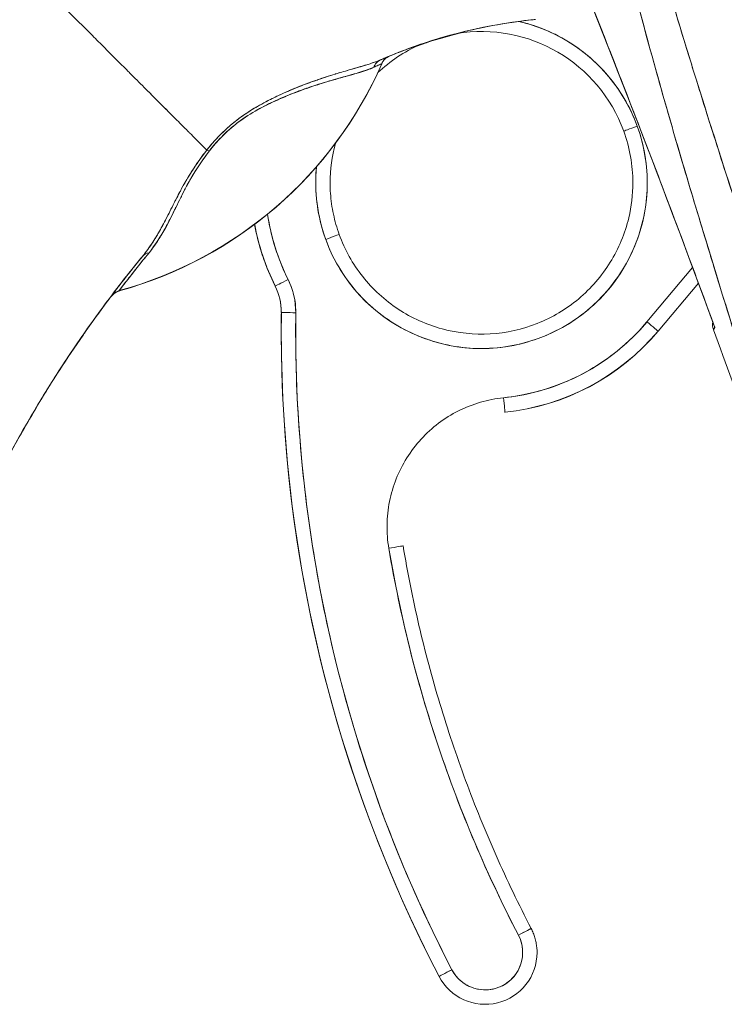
# Model space of a CAD drawing. Header units: inches. Extents: x 14 to 326, y 10 to 205.
# Tile 74 of 107: x 168.689 to 169.651, y 125.178 to 126.523. Entities that reach past the tile are written whole.
import ezdxf

# ---------------------------------------------------------------- set-up
doc = ezdxf.new("R2010")
doc.units = ezdxf.units.IN
doc.header["$LTSCALE"] = 20
doc.header["$MEASUREMENT"] = 0
doc.layers.add('Visible (ANSI)', color=7, linetype='Continuous', lineweight=5)
doc.layers.add('Visible Narrow (ANSI)', color=7, linetype='Continuous', lineweight=5)

msp = doc.modelspace()

# ---------------------------------------------------------------- linework, layer by layer
at = {"layer": 'Visible (ANSI)'}
for p, q in [((169.1835, 126.4628), (169.1835, 126.463)), ((169.0195, 126.4078), (169.0195, 126.4078)), ((169.0195, 126.4078), (169.0195, 126.4078)), ((169.0197, 126.4032), (169.0197, 126.4032)), ((169.0197, 126.4032), (169.0197, 126.4032)), ((169.0003, 126.3963), (169.0003, 126.3963)), ((169.0003, 126.3963), (169.0003, 126.3963)), ((169.0003, 126.3963), (169.0003, 126.3963)), ((169.0003, 126.3963), (169.0003, 126.3963)), ((169.6365, 126.1877), (169.6365, 126.1877)), ((169.6081, 126.1845), (169.5457, 126.1103)), ((169.5457, 126.1103), (169.6081, 126.1845)), ((169.038, 126.1592), (169.038, 126.1589)), ((169.038, 126.1589), (169.038, 126.1592)), ((169.6159, 126.1632), (169.5608, 126.0976)), ((169.0464, 126.1229), (169.0464, 126.1229)), ((168.7755, 126.0919), (168.7751, 126.0919)), ((168.7753, 126.0922), (168.7755, 126.0922)), ((168.7777, 126.0953), (168.7775, 126.0953)), ((168.7775, 126.095), (168.7777, 126.095)), ((169.0462, 126.0982), (169.0462, 126.0984)), ((169.5608, 126.0976), (169.5608, 126.0976)), ((169.5608, 126.0976), (169.5608, 126.0974)), ((169.3518, 125.9866), (169.3518, 125.9869)), ((169.2618, 125.216), (169.2618, 125.2158))]:
    msp.add_line(p, q, dxfattribs=at)
for centre, radius, start, end in [((169.2019, 126.4548), 0.0201, 112.5438, 156.3316), ((169.3197, 126.3002), 0.2264, 138.5084, 138.5202), ((168.9676, 126.1239), 0.0787, 359.2659, 26.5968), ((168.9676, 126.1239), 0.0787, 359.2659, 26.5968), ((168.9676, 126.1237), 0.0787, 0.0912, 26.5968), ((168.9676, 126.1237), 0.0787, 0.0912, 26.5968), ((168.9676, 126.124), 0.0984, 359.2659, 26.5968), ((168.8301, 126.1332), 0.0201, 105.3601, 142.9508), ((168.8301, 126.1329), 0.0201, 105.3601, 142.9508), ((169.3197, 126.3002), 0.315, 275.8539, 319.967), ((169.3197, 126.3), 0.315, 275.8535, 319.9672), ((154.8623, 120.6473), 15.748, 19.17141, 20.25566), ((169.3247, 125.2487), 0.0512, 207.4634, 27.4634), ((169.3247, 125.2487), 0.0709, 207.4634, 0)]:
    msp.add_arc(centre, radius, start, end, dxfattribs=at)
for centre, major_axis, ratio, start_param, end_param in [((169.4025, 126.5072), (-0.1273, -0.012), 0.13327, 4.772659, 4.820642), ((169.3197, 126.3002), (0.1943, 0.0706), 0.999999, 0, 1.38698), ((169.3197, 126.3003), (0.2205, -0.051), 0.999999, 1.570793, 1.570796), ((169.3197, 126.3002), (0.2205, -0.0511), 0.999999, 0.576089, 1.570796), ((169.3197, 126.3002), (-0.1885, -0.0847), 0.999999, 4.712389, 5.044397), ((169.3197, 126.3002), (-0.189, -0.0838), 0.999999, 4.712389, 4.712443), ((169.1902, 126.4499), (-0.008, 0.0184), 0.957433, 0.004464, 0.766525), ((169.1902, 126.4499), (-0.008, 0.0184), 0.957433, 0.004466, 0.766526), ((169.2018, 126.4548), (0.0081, 0.0184), 0.999989, 0.80699, 1.570796), ((169.2018, 126.4548), (-0.0077, 0.0185), 0.999939, 0, 0.763796), ((167.8632, 125.9228), (1.331, 0.5506), 0.001182, 6.282701, 6.294638), ((168.6787, 126.6841), (0.5048, -0.2213), 0.999999, 5.393676, 6.283185), ((168.6787, 126.6842), (0.5512, 0), 0.999774, 4.980883, 5.869821), ((168.6787, 126.6842), (-0.5512, 0), 0.999774, 1.83929, 2.7281), ((167.7434, 125.9384), (1.4401, 0.5244), 0.001203, 6.282742, 6.293855), ((169.3197, 126.3002), (0.2128, 0.0773), 0.999999, 3.141593, 6.283185), ((169.5324, 126.3775), (-0.0185, -0.0067), 0.001197, 4.711954, 6.28275), ((169.5324, 126.3775), (-0.0185, -0.0067), 0.001197, 4.711954, 6.28275), ((169.3197, 126.3002), (0.2067, 0), 0.999999, 0, 0.348489), ((169.3197, 126.3002), (-0.1996, 0.0537), 0.999999, 0, 0.262768), ((168.9578, 126.3322), (-0.0159, 0.0122), 0.235613, 5.543792, 5.861136), ((168.9578, 126.3322), (0.0159, -0.0122), 0.235645, 2.402392, 2.719776), ((169.3197, 126.3002), (-0.2128, -0.0773), 0.999999, 5.838166, 6.283185), ((169.3197, 126.3002), (-0.2921, -0.0429), 0.999999, 0, 0.31831), ((169.3196, 126.2999), (-0.2816, -0.141), 1, 5.99941, 6.283185), ((169.3197, 126.3), (-0.3098, -0.0565), 0.999999, 0, 0.283747), ((169.3197, 126.3002), (-0.2816, -0.141), 1, 6.000149, 6.283185), ((169.3196, 126.3002), (-0.3098, -0.0567), 0.999999, 0, 0.283074), ((169.1069, 126.2229), (0.0185, 0.0067), 0.001197, 6.28275, 7.853547), ((169.1069, 126.2229), (0.0185, 0.0067), 0.001197, 6.28275, 7.853547), ((168.8726, 126.1875), (-0.0155, 0.0127), 0.762042, 5.651821, 6.281349), ((168.8726, 126.1875), (-0.0155, 0.0127), 0.762042, 5.651822, 6.281349), ((169.0556, 126.168), (-0.0176, -0.0088), 0.001139, 4.711819, 6.282615), ((169.0556, 126.168), (-0.0176, -0.0088), 0.001139, 4.711819, 6.282615), ((169.0556, 126.1678), (-0.0176, -0.0088), 0.001139, 0.106524, 0.106684), ((169.0556, 126.1678), (-0.0176, -0.0088), 0.001139, 0.106524, 0.106684), ((170.1588, 125.1301), (-1.6818, -0.1038), 0.999999, 5.574933, 5.611608), ((169.2588, 126.7338), (-0.4448, -0.5885), 0.000769, 6.250141, 6.282166), ((168.8303, 126.1336), (-0.0053, 0.0194), 0.999887, 0, 0.655638), ((168.8303, 126.1336), (-0.016, 0.0121), 0.999467, 5.627518, 6.283185), ((168.8303, 126.1332), (-0.0053, 0.0194), 0.999856, 0, 0.655679), ((168.8303, 126.1332), (-0.016, 0.0121), 0.999531, 5.627547, 6.283185), ((169.2673, 126.7472), (-0.4425, -0.5946), 0.000759, 6.250815, 6.282163), ((169.2673, 126.7471), (-0.4425, -0.5945), 0.000762, 6.250814, 6.282167), ((169.2673, 126.7468), (-0.4425, -0.5945), 0.00076, 6.282161, 6.313513), ((170.9596, 126.0984), (-1.9134, 0), 0.999999, 6.270372, 6.762512), ((170.9596, 126.0984), (-1.9134, 0), 0.999999, 6.270372, 6.762512), ((169.066, 126.1227), (-0.0197, 0.0003), 0.001273, 4.712405, 6.283202), ((169.066, 126.1227), (-0.0197, 0.0003), 0.001273, 4.712405, 6.283202), ((170.9596, 126.0984), (-1.8937, 0), 0.999999, 6.270372, 6.762512), ((168.9676, 126.1237), (0.0984, 0), 0.999999, 0, 0.001297), ((169.3197, 126.3002), (0.2937, 0.0301), 0.999999, 4.712389, 5.482307), ((169.5457, 126.1103), (0.0151, -0.0127), 0.000975, 0.000819, 1.571615), ((169.5457, 126.1103), (0.0151, -0.0127), 0.000975, 0.000819, 1.571615), ((168.7791, 126.0956), (-0.0246, -0.0351), 0.024707, 4.735648, 4.824293), ((168.7795, 126.0954), (0.0282, 0.0403), 0.028435, 1.592532, 1.669619), ((168.7795, 126.095), (0.0282, 0.0403), 0.029662, 1.590778, 1.667866), ((170.9596, 126.0982), (-1.9134, 0), 0.999999, 0, 0.479327), ((169.3197, 126.3002), (0.3133, 0.0321), 0.999999, 4.712389, 5.482318), ((169.3498, 126.0065), (0.002, -0.0196), 0.00013, 0.001267, 1.572063), ((169.1931, 125.8008), (0.0194, 0.0033), 0.001256, 6.282974, 7.85377), ((170.9596, 126.0984), (-1.7913, 0), 0.999999, 0.166921, 0.479327), ((169.3701, 125.2723), (0.0175, 0.0091), 0.00113, 6.282598, 7.853399), ((169.3701, 125.2723), (0.0175, 0.0091), 0.00113, 6.282598, 7.853394), ((169.2793, 125.2251), (-0.0175, -0.0091), 0.00113, 4.711802, 6.282598), ((169.2793, 125.2251), (-0.0175, -0.0091), 0.00113, 4.711797, 6.282598)]:
    msp.add_ellipse(centre, major_axis=major_axis, ratio=ratio, start_param=start_param, end_param=end_param, dxfattribs=at)
for points, knots in [([(169.7513, 125.8196), (169.7287, 125.8917), (169.7073, 125.9596), (169.6875, 126.0231), (169.6676, 126.0866), (169.6492, 126.1458), (169.6323, 126.2014), (169.6153, 126.257), (169.5997, 126.3091), (169.5853, 126.3584), (169.5709, 126.4076), (169.5578, 126.4541), (169.5457, 126.4985), (169.5336, 126.5429), (169.5226, 126.5853), (169.5126, 126.626), (169.5025, 126.6668), (169.4935, 126.706), (169.4853, 126.7441), (169.4772, 126.7823), (169.47, 126.8193), (169.4636, 126.8557), (169.4572, 126.8921), (169.4517, 126.9279), (169.4471, 126.9634), (169.4425, 126.9989), (169.4388, 127.0342), (169.436, 127.0698)], [0, 0, 0, 0, 0.111111, 0.111111, 0.111111, 0.222222, 0.222222, 0.222222, 0.333333, 0.333333, 0.333333, 0.444444, 0.444444, 0.444444, 0.555556, 0.555556, 0.555556, 0.666667, 0.666667, 0.666667, 0.777778, 0.777778, 0.777778, 0.888889, 0.888889, 0.888889, 1, 1, 1, 1]), ([(169.7513, 125.8196), (169.7437, 125.844), (169.7361, 125.8681), (169.7286, 125.8919), (169.7214, 125.915), (169.7142, 125.9379), (169.7071, 125.9605), (169.7002, 125.9825), (169.6933, 126.0043), (169.6866, 126.0259), (169.68, 126.0469), (169.6735, 126.0677), (169.6671, 126.0884), (169.6609, 126.1085), (169.6547, 126.1284), (169.6486, 126.1481), (169.6449, 126.1601), (169.6413, 126.172), (169.6376, 126.1839), (169.6354, 126.1911), (169.6332, 126.1983), (169.631, 126.2054), (169.6254, 126.2239), (169.6198, 126.2422), (169.6144, 126.2604), (169.609, 126.2782), (169.6037, 126.2959), (169.5985, 126.3134), (169.5934, 126.3306), (169.5884, 126.3476), (169.5835, 126.3645), (169.5787, 126.3811), (169.5739, 126.3976), (169.5693, 126.4139), (169.5647, 126.43), (169.5602, 126.4459), (169.5558, 126.4618), (169.5515, 126.4774), (169.5472, 126.4928), (169.5431, 126.5082), (169.5427, 126.5097), (169.5423, 126.5112), (169.5419, 126.5126), (169.5382, 126.5263), (169.5346, 126.5399), (169.5311, 126.5533), (169.5272, 126.5681), (169.5234, 126.5828), (169.5197, 126.5973), (169.5161, 126.6118), (169.5125, 126.6261), (169.5091, 126.6403), (169.5057, 126.6544), (169.5023, 126.6684), (169.4991, 126.6823), (169.4959, 126.6962), (169.4928, 126.7099), (169.4898, 126.7235), (169.4868, 126.7371), (169.4839, 126.7506), (169.4812, 126.764), (169.4784, 126.7774), (169.4757, 126.7906), (169.4732, 126.8038), (169.4729, 126.805), (169.4727, 126.8063), (169.4724, 126.8076), (169.4701, 126.8195), (169.4679, 126.8313), (169.4658, 126.843), (169.4635, 126.856), (169.4613, 126.869), (169.4592, 126.8818), (169.457, 126.8946), (169.455, 126.9074), (169.4531, 126.92), (169.4512, 126.9328), (169.4495, 126.9454), (169.4478, 126.9579), (169.4461, 126.9706), (169.4446, 126.9831), (169.4432, 126.9955), (169.4417, 127.0081), (169.4404, 127.0205), (169.4392, 127.0328), (169.438, 127.0452), (169.437, 127.0576), (169.436, 127.0698)], [0, 0, 0, 0, 0.047674, 0.047674, 0.047674, 0.093754, 0.093754, 0.093754, 0.138483, 0.138483, 0.138483, 0.181962, 0.181962, 0.181962, 0.224293, 0.224293, 0.224293, 0.25, 0.25, 0.25, 0.265575, 0.265575, 0.265575, 0.305906, 0.305906, 0.305906, 0.345378, 0.345378, 0.345378, 0.384081, 0.384081, 0.384081, 0.422102, 0.422102, 0.422102, 0.459526, 0.459526, 0.459526, 0.496435, 0.496435, 0.496435, 0.5, 0.5, 0.5, 0.53291, 0.53291, 0.53291, 0.569025, 0.569025, 0.569025, 0.604849, 0.604849, 0.604849, 0.640453, 0.640453, 0.640453, 0.675905, 0.675905, 0.675905, 0.711275, 0.711275, 0.711275, 0.746632, 0.746632, 0.746632, 0.75, 0.75, 0.75, 0.782043, 0.782043, 0.782043, 0.817582, 0.817582, 0.817582, 0.853329, 0.853329, 0.853329, 0.889364, 0.889364, 0.889364, 0.925766, 0.925766, 0.925766, 0.962618, 0.962618, 0.962618, 1, 1, 1, 1]), ([(169.8121, 125.819), (169.7719, 125.9437), (169.7339, 126.0631), (169.6973, 126.1771), (169.6607, 126.291), (169.6255, 126.3995), (169.5939, 126.5032), (169.5623, 126.6069), (169.5343, 126.7057), (169.5119, 126.7995), (169.4896, 126.8932), (169.4729, 126.9818), (169.4612, 127.0654)], [0, 0, 0, 0, 0.25, 0.25, 0.25, 0.5, 0.5, 0.5, 0.75, 0.75, 0.75, 1, 1, 1, 1]), ([(169.4612, 127.0654), (169.4628, 127.0531), (169.4646, 127.0408), (169.4664, 127.0285), (169.4683, 127.0161), (169.4703, 127.0038), (169.4723, 126.9914), (169.4744, 126.9789), (169.4766, 126.9665), (169.4789, 126.9541), (169.4812, 126.9415), (169.4836, 126.9289), (169.4861, 126.9164), (169.4887, 126.9037), (169.4913, 126.8911), (169.494, 126.8784), (169.4967, 126.8656), (169.4995, 126.8528), (169.5025, 126.84), (169.5054, 126.827), (169.5084, 126.814), (169.5116, 126.801), (169.5147, 126.7879), (169.518, 126.7747), (169.5213, 126.7615), (169.5246, 126.7481), (169.5281, 126.7348), (169.5316, 126.7214), (169.5352, 126.7077), (169.5388, 126.6941), (169.5425, 126.6805), (169.5463, 126.6666), (169.5502, 126.6526), (169.5541, 126.6387), (169.5581, 126.6245), (169.5622, 126.6103), (169.5663, 126.5961), (169.5705, 126.5815), (169.5748, 126.5669), (169.5791, 126.5523), (169.5836, 126.5373), (169.5881, 126.5224), (169.5926, 126.5074), (169.5973, 126.492), (169.602, 126.4766), (169.6068, 126.4612), (169.6091, 126.4538), (169.6113, 126.4464), (169.6136, 126.4391), (169.6163, 126.4305), (169.6189, 126.422), (169.6216, 126.4135), (169.6268, 126.3971), (169.6319, 126.3807), (169.6371, 126.3643), (169.6425, 126.3473), (169.6479, 126.3303), (169.6534, 126.3133), (169.659, 126.2956), (169.6647, 126.278), (169.6704, 126.2604), (169.6763, 126.242), (169.6822, 126.2237), (169.6881, 126.2054), (169.6943, 126.1863), (169.7005, 126.1672), (169.7067, 126.1481), (169.7131, 126.1282), (169.7196, 126.1083), (169.726, 126.0883), (169.7327, 126.0675), (169.7395, 126.0467), (169.7462, 126.0258), (169.7532, 126.004), (169.7602, 125.9822), (169.7672, 125.9603), (169.7746, 125.9374), (169.7819, 125.9145), (169.7892, 125.8916), (169.7969, 125.8674), (169.8045, 125.8432), (169.8121, 125.819)], [0, 0, 0, 0, 0.029086, 0.029086, 0.029086, 0.058387, 0.058387, 0.058387, 0.087935, 0.087935, 0.087935, 0.117777, 0.117777, 0.117777, 0.147957, 0.147957, 0.147957, 0.178529, 0.178529, 0.178529, 0.20955, 0.20955, 0.20955, 0.24108, 0.24108, 0.24108, 0.273185, 0.273185, 0.273185, 0.305936, 0.305936, 0.305936, 0.339407, 0.339407, 0.339407, 0.37368, 0.37368, 0.37368, 0.408841, 0.408841, 0.408841, 0.44498, 0.44498, 0.44498, 0.482193, 0.482193, 0.482193, 0.5, 0.5, 0.5, 0.520588, 0.520588, 0.520588, 0.560289, 0.560289, 0.560289, 0.60142, 0.60142, 0.60142, 0.644109, 0.644109, 0.644109, 0.688496, 0.688496, 0.688496, 0.734731, 0.734731, 0.734731, 0.782977, 0.782977, 0.782977, 0.833414, 0.833414, 0.833414, 0.886232, 0.886232, 0.886232, 0.941632, 0.941632, 0.941632, 1, 1, 1, 1]), ([(169.4235, 126.6601), (169.4323, 126.6383), (169.4411, 126.6165), (169.4498, 126.5947), (169.4642, 126.5586), (169.4785, 126.5224), (169.4928, 126.4862), (169.5084, 126.4464), (169.5239, 126.4065), (169.5392, 126.3666), (169.5561, 126.3228), (169.5727, 126.279), (169.5892, 126.2351), (169.6058, 126.1909), (169.6222, 126.1467), (169.6384, 126.1023)], [0, 0, 0, 0, 0.117776, 0.117776, 0.117776, 0.3131, 0.3131, 0.3131, 0.52777, 0.52777, 0.52777, 0.763163, 0.763163, 0.763163, 1, 1, 1, 1]), ([(169.4235, 126.6601), (169.4457, 126.6051), (169.4685, 126.5479), (169.4919, 126.4883), (169.5153, 126.4288), (169.5392, 126.3669), (169.5637, 126.3026), (169.5881, 126.2383), (169.613, 126.1716), (169.6384, 126.1023)], [0, 0, 0, 0, 0.333333, 0.333333, 0.333333, 0.666667, 0.666667, 0.666667, 1, 1, 1, 1]), ([(168.5167, 125.8753), (168.5262, 125.9023), (168.5347, 125.9296), (168.5426, 125.9573), (168.5506, 125.9851), (168.5579, 126.0133), (168.5648, 126.0419), (168.5716, 126.0706), (168.5781, 126.0997), (168.5844, 126.1293), (168.5907, 126.1589), (168.5968, 126.189), (168.603, 126.2195), (168.6091, 126.25), (168.6153, 126.2809), (168.6216, 126.3122), (168.628, 126.3435), (168.6346, 126.3752), (168.6415, 126.4071), (168.6485, 126.439), (168.6558, 126.4712), (168.6637, 126.5035), (168.6715, 126.5359), (168.6799, 126.5683), (168.689, 126.6007)], [0, 0, 0, 0, 0.125006, 0.125006, 0.125006, 0.250011, 0.250011, 0.250011, 0.375017, 0.375017, 0.375017, 0.500022, 0.500022, 0.500022, 0.625028, 0.625028, 0.625028, 0.750033, 0.750033, 0.750033, 0.875039, 0.875039, 0.875039, 1, 1, 1, 1]), ([(168.9445, 126.3449), (168.9439, 126.3456), (168.9433, 126.3462), (168.9426, 126.3468), (168.9406, 126.3488), (168.9385, 126.3509), (168.9363, 126.3531), (168.9341, 126.3554), (168.9317, 126.3577), (168.9293, 126.3602), (168.9268, 126.3627), (168.9242, 126.3653), (168.9215, 126.368), (168.9205, 126.369), (168.9194, 126.3701), (168.9183, 126.3711), (168.9138, 126.3757), (168.9089, 126.3806), (168.9038, 126.3857), (168.9007, 126.3888), (168.8974, 126.3921), (168.894, 126.3955), (168.8907, 126.3988), (168.8872, 126.4023), (168.8837, 126.4059), (168.8801, 126.4094), (168.8765, 126.4131), (168.8727, 126.4168), (168.869, 126.4205), (168.8652, 126.4244), (168.8613, 126.4283), (168.8551, 126.4345), (168.8486, 126.441), (168.8419, 126.4477), (168.8404, 126.4492), (168.8389, 126.4508), (168.8373, 126.4523), (168.8292, 126.4605), (168.8208, 126.4689), (168.8121, 126.4775), (168.8063, 126.4833), (168.8004, 126.4893), (168.7944, 126.4953), (168.7918, 126.4979), (168.7891, 126.5006), (168.7864, 126.5033), (168.778, 126.5117), (168.7694, 126.5203), (168.7607, 126.529), (168.7548, 126.535), (168.7488, 126.5409), (168.7427, 126.547), (168.7403, 126.5494), (168.7379, 126.5518), (168.7355, 126.5542), (168.7275, 126.5622), (168.7195, 126.5702), (168.7115, 126.5782), (168.7039, 126.5858), (168.6963, 126.5934), (168.689, 126.6007)], [0, 0, 0, 0, 0.014459, 0.014459, 0.014459, 0.059138, 0.059138, 0.059138, 0.104088, 0.104088, 0.104088, 0.149346, 0.149346, 0.149346, 0.166667, 0.166667, 0.166667, 0.24084, 0.24084, 0.24084, 0.286952, 0.286952, 0.286952, 0.333189, 0.333189, 0.333189, 0.379462, 0.379462, 0.379462, 0.425634, 0.425634, 0.425634, 0.5, 0.5, 0.5, 0.517058, 0.517058, 0.517058, 0.606463, 0.606463, 0.606463, 0.666667, 0.666667, 0.666667, 0.693307, 0.693307, 0.693307, 0.776792, 0.776792, 0.776792, 0.833333, 0.833333, 0.833333, 0.855634, 0.855634, 0.855634, 0.929684, 0.929684, 0.929684, 1, 1, 1, 1]), ([(168.689, 126.6007), (168.6963, 126.5934), (168.7039, 126.5858), (168.7115, 126.5782), (168.7195, 126.5702), (168.7275, 126.5622), (168.7355, 126.5542), (168.7379, 126.5518), (168.7403, 126.5494), (168.7427, 126.5471), (168.7487, 126.541), (168.7547, 126.535), (168.7607, 126.529), (168.7694, 126.5203), (168.778, 126.5117), (168.7864, 126.5033), (168.7891, 126.5006), (168.7918, 126.4979), (168.7944, 126.4953), (168.8004, 126.4893), (168.8063, 126.4833), (168.8121, 126.4775), (168.8208, 126.4689), (168.8292, 126.4605), (168.8373, 126.4523), (168.8389, 126.4508), (168.8404, 126.4492), (168.8419, 126.4477), (168.8486, 126.441), (168.8551, 126.4345), (168.8613, 126.4283), (168.8691, 126.4205), (168.8765, 126.413), (168.8836, 126.4059), (168.8907, 126.3988), (168.8975, 126.392), (168.9038, 126.3857), (168.9089, 126.3805), (168.9138, 126.3757), (168.9183, 126.3711), (168.9194, 126.3701), (168.9205, 126.369), (168.9215, 126.368), (168.9242, 126.3653), (168.9268, 126.3627), (168.9293, 126.3602), (168.9317, 126.3577), (168.9341, 126.3554), (168.9363, 126.3531), (168.9385, 126.3509), (168.9406, 126.3488), (168.9426, 126.3468), (168.9433, 126.3462), (168.9439, 126.3456), (168.9445, 126.3449)], [0, 0, 0, 0, 0.070424, 0.070424, 0.070424, 0.144534, 0.144534, 0.144534, 0.166667, 0.166667, 0.166667, 0.223344, 0.223344, 0.223344, 0.306735, 0.306735, 0.306735, 0.333333, 0.333333, 0.333333, 0.393546, 0.393546, 0.393546, 0.482972, 0.482972, 0.482972, 0.5, 0.5, 0.5, 0.574384, 0.574384, 0.574384, 0.666667, 0.666667, 0.666667, 0.759127, 0.759127, 0.759127, 0.833333, 0.833333, 0.833333, 0.850626, 0.850626, 0.850626, 0.89589, 0.89589, 0.89589, 0.940848, 0.940848, 0.940848, 0.985537, 0.985537, 0.985537, 1, 1, 1, 1]), ([(169.3872, 126.5228), (169.3814, 126.5221), (169.3756, 126.5214), (169.3698, 126.5207), (169.3486, 126.5178), (169.3275, 126.514), (169.3066, 126.5093), (169.2856, 126.5045), (169.2648, 126.4987), (169.2443, 126.492), (169.2238, 126.4853), (169.2035, 126.4776), (169.1836, 126.4689), (169.1831, 126.4687), (169.1827, 126.4685), (169.1822, 126.4683)], [0, 0, 0, 0, 0.082787, 0.082787, 0.082787, 0.386071, 0.386071, 0.386071, 0.689355, 0.689355, 0.689355, 0.992639, 0.992639, 0.992639, 1, 1, 1, 1]), ([(169.1822, 126.4683), (169.215, 126.4826), (169.2487, 126.4944), (169.283, 126.5035), (169.3173, 126.5125), (169.3522, 126.519), (169.3872, 126.5228)], [0, 0, 0, 0, 0.5, 0.5, 0.5, 1, 1, 1, 1]), ([(169.3872, 126.5228), (169.3651, 126.5204), (169.3431, 126.5169), (169.3214, 126.5124), (169.3167, 126.5115), (169.3121, 126.5105), (169.3075, 126.5094), (169.299, 126.5075), (169.2904, 126.5054), (169.2819, 126.5031), (169.2735, 126.5008), (169.2652, 126.4984), (169.2569, 126.4959), (169.2443, 126.492), (169.2317, 126.4878), (169.2193, 126.4832), (169.2109, 126.48), (169.2025, 126.4768), (169.1942, 126.4733)], [0, 0, 0, 0, 0.333333, 0.333333, 0.333333, 0.404238, 0.404238, 0.404238, 0.536303, 0.536303, 0.536303, 0.666667, 0.666667, 0.666667, 0.865191, 0.865191, 0.865191, 1, 1, 1, 1]), ([(169.5324, 126.3775), (169.5276, 126.3908), (169.5217, 126.4033), (169.5146, 126.4153), (169.5076, 126.4272), (169.4994, 126.4386), (169.4902, 126.4491), (169.481, 126.4596), (169.4709, 126.4693), (169.4599, 126.4779), (169.449, 126.4866), (169.4372, 126.4942), (169.4249, 126.5007), (169.4125, 126.5072), (169.3996, 126.5125), (169.3862, 126.5166), (169.3811, 126.5182), (169.3759, 126.5196), (169.3707, 126.5208)], [0, 0, 0, 0, 0.0588235, 0.0588235, 0.0588235, 0.1176471, 0.1176471, 0.1176471, 0.1764706, 0.1764706, 0.1764706, 0.2352941, 0.2352941, 0.2352941, 0.2941176, 0.2941176, 0.2941176, 0.3166876, 0.3166876, 0.3166876, 0.3166876]), ([(169.2895, 126.5047), (169.2873, 126.5041), (169.2852, 126.5036), (169.283, 126.503), (169.2657, 126.4984), (169.2484, 126.4931), (169.2314, 126.4871)], [0.4687867, 0.4687867, 0.4687867, 0.4687867, 0.5, 0.5, 0.5, 0.7534054, 0.7534054, 0.7534054, 0.7534054]), ([(169.2322, 126.4875), (169.2404, 126.4903), (169.2486, 126.493), (169.2569, 126.4956), (169.2652, 126.4981), (169.2735, 126.5005), (169.2819, 126.5028), (169.2842, 126.5034), (169.2866, 126.504), (169.2889, 126.5046)], [0.203126, 0.203126, 0.203126, 0.203126, 0.3333333, 0.3333333, 0.3333333, 0.4636854, 0.4636854, 0.4636854, 0.4996499, 0.4996499, 0.4996499, 0.4996499]), ([(169.1822, 126.4683), (169.1777, 126.4664), (169.1724, 126.4645), (169.1661, 126.4625), (169.1642, 126.4618), (169.1621, 126.4612), (169.16, 126.4606), (169.1581, 126.46), (169.1563, 126.4594), (169.1543, 126.4589), (169.1495, 126.4575), (169.1444, 126.456), (169.139, 126.4544), (169.1357, 126.4534), (169.1322, 126.4524), (169.1288, 126.4514), (169.1262, 126.4507), (169.1236, 126.4499), (169.1211, 126.4491), (169.1206, 126.449), (169.1202, 126.4488), (169.1198, 126.4487), (169.1118, 126.4463), (169.1037, 126.4437), (169.0956, 126.4409), (169.0952, 126.4407), (169.0949, 126.4406), (169.0946, 126.4405), (169.085, 126.4372), (169.0754, 126.4336), (169.0657, 126.4297), (169.0636, 126.4288), (169.0615, 126.4279), (169.0594, 126.427), (169.0583, 126.4266), (169.0571, 126.4261), (169.056, 126.4256), (169.0469, 126.4217), (169.038, 126.4175), (169.0293, 126.413), (169.0279, 126.4123), (169.0265, 126.4116), (169.0251, 126.4108), (169.0144, 126.4052), (169.0042, 126.3991), (168.9946, 126.3925), (168.9942, 126.3922), (168.9938, 126.3919), (168.9934, 126.3916), (168.9836, 126.3847), (168.9745, 126.3771), (168.9664, 126.3693), (168.9582, 126.3614), (168.951, 126.3533), (168.9445, 126.3449)], [0, 0, 0, 0, 0.095523, 0.095523, 0.095523, 0.125, 0.125, 0.125, 0.150006, 0.150006, 0.150006, 0.211266, 0.211266, 0.211266, 0.25, 0.25, 0.25, 0.278579, 0.278579, 0.278579, 0.283368, 0.283368, 0.283368, 0.371453, 0.371453, 0.371453, 0.375, 0.375, 0.375, 0.477463, 0.477463, 0.477463, 0.5, 0.5, 0.5, 0.512193, 0.512193, 0.512193, 0.609209, 0.609209, 0.609209, 0.625, 0.625, 0.625, 0.744987, 0.744987, 0.744987, 0.75, 0.75, 0.75, 0.875, 0.875, 0.875, 1, 1, 1, 1]), ([(169.1822, 126.4683), (169.1795, 126.4671), (169.1765, 126.466), (169.1734, 126.4649), (169.1697, 126.4636), (169.1658, 126.4623), (169.1616, 126.4611), (169.1601, 126.4606), (169.1585, 126.4601), (169.1569, 126.4596), (169.1534, 126.4586), (169.1499, 126.4576), (169.1462, 126.4565), (169.1398, 126.4547), (169.1331, 126.4527), (169.1262, 126.4507), (169.1178, 126.4482), (169.1092, 126.4454), (169.1004, 126.4425), (169.0978, 126.4416), (169.0953, 126.4408), (169.0928, 126.4399), (169.0856, 126.4374), (169.0784, 126.4347), (169.0711, 126.4318), (169.0669, 126.4302), (169.0627, 126.4285), (169.0586, 126.4267), (169.0531, 126.4244), (169.0477, 126.422), (169.0424, 126.4195), (169.0366, 126.4167), (169.0308, 126.4139), (169.0252, 126.4109), (169.0214, 126.4089), (169.0176, 126.4068), (169.0139, 126.4047), (169.0072, 126.4008), (169.0006, 126.3966), (168.9944, 126.3923), (168.9916, 126.3904), (168.989, 126.3884), (168.9864, 126.3864), (168.9798, 126.3815), (168.9737, 126.3762), (168.9677, 126.3705), (168.9657, 126.3687), (168.9638, 126.3667), (168.9619, 126.3648), (168.9557, 126.3585), (168.9498, 126.3517), (168.9445, 126.3449)], [0, 0, 0, 0, 0.047704, 0.047704, 0.047704, 0.103949, 0.103949, 0.103949, 0.125, 0.125, 0.125, 0.170549, 0.170549, 0.170549, 0.25, 0.25, 0.25, 0.347289, 0.347289, 0.347289, 0.375, 0.375, 0.375, 0.454119, 0.454119, 0.454119, 0.5, 0.5, 0.5, 0.559712, 0.559712, 0.559712, 0.625, 0.625, 0.625, 0.668948, 0.668948, 0.668948, 0.75, 0.75, 0.75, 0.785781, 0.785781, 0.785781, 0.875, 0.875, 0.875, 0.904424, 0.904424, 0.904424, 1, 1, 1, 1]), ([(169.1941, 126.4733), (169.194, 126.4732), (169.1934, 126.473), (169.1924, 126.4726), (169.1924, 126.4726), (169.1923, 126.4726), (169.1923, 126.4725), (169.1913, 126.4721), (169.1899, 126.4716), (169.1882, 126.4709), (169.1865, 126.4702), (169.1845, 126.4693), (169.1822, 126.4683)], [0, 0, 0, 0, 0.333333, 0.333333, 0.333333, 0.347376, 0.347376, 0.347376, 0.666667, 0.666667, 0.666667, 1, 1, 1, 1]), ([(169.1941, 126.4733), (169.1941, 126.4733), (169.1938, 126.4732), (169.1933, 126.473), (169.1931, 126.4729), (169.1929, 126.4728), (169.1926, 126.4727), (169.1918, 126.4724), (169.1906, 126.4719), (169.1891, 126.4712), (169.189, 126.4712), (169.1888, 126.4711), (169.1887, 126.4711), (169.1869, 126.4703), (169.1848, 126.4694), (169.1822, 126.4683)], [0, 0, 0, 0, 0.246085, 0.246085, 0.246085, 0.333333, 0.333333, 0.333333, 0.638792, 0.638792, 0.638792, 0.666667, 0.666667, 0.666667, 1, 1, 1, 1]), ([(169.1942, 126.4733), (169.1942, 126.4733), (169.1942, 126.4733), (169.1942, 126.4733), (169.1942, 126.4733), (169.1942, 126.4733), (169.1941, 126.4733)], [0, 0, 0, 0, 0.787547, 0.787547, 0.787547, 1, 1, 1, 1]), ([(168.948, 126.3438), (168.953, 126.3503), (168.9585, 126.3566), (168.9644, 126.3627), (168.9693, 126.3678), (168.9746, 126.3726), (168.98, 126.3771), (168.9825, 126.3791), (168.985, 126.3811), (168.9875, 126.383), (168.9961, 126.3895), (169.005, 126.395), (169.0138, 126.4), (169.0148, 126.4005), (169.0158, 126.4011), (169.0167, 126.4016), (169.025, 126.4062), (169.0331, 126.4101), (169.041, 126.4136), (169.0504, 126.4179), (169.0596, 126.4216), (169.0683, 126.4249), (169.074, 126.427), (169.0795, 126.4289), (169.0849, 126.4307), (169.0887, 126.432), (169.0924, 126.4332), (169.096, 126.4343), (169.1046, 126.4371), (169.1127, 126.4395), (169.1202, 126.4417), (169.1264, 126.4435), (169.1322, 126.4451), (169.1376, 126.4466), (169.1381, 126.4468), (169.1386, 126.4469), (169.1391, 126.447), (169.1442, 126.4485), (169.149, 126.4499), (169.1534, 126.4512), (169.1574, 126.4524), (169.161, 126.4536), (169.1643, 126.4547), (169.1672, 126.4558), (169.1699, 126.4568), (169.1722, 126.4579)], [0, 0, 0, 0, 0.067597, 0.067597, 0.067597, 0.125, 0.125, 0.125, 0.151167, 0.151167, 0.151167, 0.240091, 0.240091, 0.240091, 0.25, 0.25, 0.25, 0.333853, 0.333853, 0.333853, 0.434449, 0.434449, 0.434449, 0.5, 0.5, 0.5, 0.546484, 0.546484, 0.546484, 0.657929, 0.657929, 0.657929, 0.75, 0.75, 0.75, 0.758447, 0.758447, 0.758447, 0.848119, 0.848119, 0.848119, 0.928517, 0.928517, 0.928517, 1, 1, 1, 1]), ([(168.948, 126.3438), (168.9536, 126.3513), (168.96, 126.3585), (168.9671, 126.3654), (168.9743, 126.3724), (168.9821, 126.3791), (168.9906, 126.3853), (168.9991, 126.3915), (169.0083, 126.3971), (169.0179, 126.4023), (169.0275, 126.4074), (169.0374, 126.4121), (169.0476, 126.4164), (169.0577, 126.4207), (169.0679, 126.4247), (169.0781, 126.4284), (169.0883, 126.432), (169.0985, 126.4353), (169.1085, 126.4383), (169.1186, 126.4413), (169.1284, 126.444), (169.1368, 126.4464), (169.1452, 126.4488), (169.1522, 126.4507), (169.1581, 126.4526), (169.1639, 126.4545), (169.1685, 126.4563), (169.1722, 126.4579)], [0, 0, 0, 0, 0.111111, 0.111111, 0.111111, 0.222222, 0.222222, 0.222222, 0.333333, 0.333333, 0.333333, 0.444444, 0.444444, 0.444444, 0.555556, 0.555556, 0.555556, 0.666667, 0.666667, 0.666667, 0.777778, 0.777778, 0.777778, 0.888889, 0.888889, 0.888889, 1, 1, 1, 1]), ([(169.1722, 126.4579), (169.1748, 126.4591), (169.177, 126.46), (169.1787, 126.4608), (169.1806, 126.4616), (169.1819, 126.4621), (169.1826, 126.4625), (169.1831, 126.4627), (169.1834, 126.4628), (169.1835, 126.4628)], [0, 0, 0, 0, 0.370836, 0.370836, 0.370836, 0.760631, 0.760631, 0.760631, 1, 1, 1, 1]), ([(169.1722, 126.4579), (169.1747, 126.459), (169.1766, 126.4599), (169.1783, 126.4606), (169.1799, 126.4613), (169.1812, 126.4618), (169.1821, 126.4622), (169.1829, 126.4626), (169.1834, 126.4628), (169.1835, 126.4628)], [0, 0, 0, 0, 0.333333, 0.333333, 0.333333, 0.666667, 0.666667, 0.666667, 1, 1, 1, 1]), ([(169.1069, 126.2229), (169.1117, 126.2097), (169.1176, 126.1972), (169.1247, 126.1852), (169.1317, 126.1732), (169.14, 126.1619), (169.1491, 126.1513), (169.1583, 126.1408), (169.1685, 126.1312), (169.1794, 126.1225), (169.1903, 126.1139), (169.2021, 126.1063), (169.2144, 126.0998), (169.2268, 126.0933), (169.2397, 126.088), (169.2531, 126.0839), (169.2664, 126.0798), (169.2801, 126.0769), (169.294, 126.0753), (169.3078, 126.0737), (169.3218, 126.0734), (169.3358, 126.0744), (169.3497, 126.0754), (169.3635, 126.0777), (169.377, 126.0812), (169.3905, 126.0848), (169.4037, 126.0896), (169.4163, 126.0955), (169.4289, 126.1015), (169.4409, 126.1086), (169.4523, 126.1168), (169.4636, 126.1249), (169.4741, 126.1341), (169.4837, 126.1443), (169.4933, 126.1544), (169.502, 126.1654), (169.5096, 126.1771), (169.5172, 126.1888), (169.5237, 126.2012), (169.529, 126.2141), (169.5343, 126.227), (169.5384, 126.2404), (169.5413, 126.254), (169.5441, 126.2677), (169.5457, 126.2816), (169.546, 126.2955), (169.5463, 126.3095), (169.5453, 126.3235), (169.543, 126.3372), (169.5407, 126.3509), (169.5372, 126.3643), (169.5324, 126.3775)], [0, 0, 0, 0, 0.058824, 0.058824, 0.058824, 0.117647, 0.117647, 0.117647, 0.176471, 0.176471, 0.176471, 0.235294, 0.235294, 0.235294, 0.294118, 0.294118, 0.294118, 0.352941, 0.352941, 0.352941, 0.411765, 0.411765, 0.411765, 0.470588, 0.470588, 0.470588, 0.529412, 0.529412, 0.529412, 0.588235, 0.588235, 0.588235, 0.647059, 0.647059, 0.647059, 0.705882, 0.705882, 0.705882, 0.764706, 0.764706, 0.764706, 0.823529, 0.823529, 0.823529, 0.882353, 0.882353, 0.882353, 0.941176, 0.941176, 0.941176, 1, 1, 1, 1]), ([(168.9445, 126.3449), (168.9436, 126.3437), (168.9426, 126.3425), (168.9417, 126.3413), (168.9391, 126.3379), (168.9365, 126.3344), (168.934, 126.3308), (168.9313, 126.327), (168.9287, 126.3231), (168.9262, 126.3192), (168.9244, 126.3165), (168.9226, 126.3137), (168.9209, 126.3109), (168.92, 126.3095), (168.9192, 126.308), (168.9183, 126.3066), (168.9156, 126.3021), (168.913, 126.2975), (168.9105, 126.293), (168.9078, 126.2881), (168.9053, 126.2832), (168.9028, 126.2784), (168.902, 126.2768), (168.9012, 126.2753), (168.9005, 126.2738), (168.8986, 126.2702), (168.8968, 126.2666), (168.895, 126.2629), (168.8923, 126.2576), (168.8897, 126.2523), (168.8869, 126.247), (168.8851, 126.2435), (168.8832, 126.2399), (168.8812, 126.2364), (168.8801, 126.2344), (168.879, 126.2324), (168.8778, 126.2304), (168.8746, 126.225), (168.8712, 126.2196), (168.8676, 126.2143), (168.8643, 126.2095), (168.8608, 126.2048), (168.8571, 126.2002)], [0, 0, 0, 0, 0.028646, 0.028646, 0.028646, 0.108264, 0.108264, 0.108264, 0.191862, 0.191862, 0.191862, 0.25, 0.25, 0.25, 0.279904, 0.279904, 0.279904, 0.37246, 0.37246, 0.37246, 0.469969, 0.469969, 0.469969, 0.5, 0.5, 0.5, 0.572304, 0.572304, 0.572304, 0.678496, 0.678496, 0.678496, 0.75, 0.75, 0.75, 0.790087, 0.790087, 0.790087, 0.900698, 0.900698, 0.900698, 1, 1, 1, 1]), ([(168.9445, 126.3449), (168.9369, 126.3353), (168.9301, 126.3255), (168.924, 126.3159), (168.9239, 126.3157), (168.9238, 126.3156), (168.9238, 126.3155), (168.9181, 126.3066), (168.9131, 126.2979), (168.9084, 126.289), (168.908, 126.2884), (168.9077, 126.2878), (168.9074, 126.2872), (168.9056, 126.2839), (168.9039, 126.2805), (168.9021, 126.2771), (168.901, 126.2748), (168.8998, 126.2725), (168.8986, 126.2702), (168.8966, 126.2661), (168.8946, 126.262), (168.8925, 126.258), (168.892, 126.2569), (168.8915, 126.2559), (168.8909, 126.2548), (168.8887, 126.2504), (168.8864, 126.246), (168.884, 126.2416), (168.8819, 126.2376), (168.8797, 126.2337), (168.8774, 126.2297), (168.8772, 126.2294), (168.877, 126.229), (168.8767, 126.2287), (168.8748, 126.2254), (168.8728, 126.2222), (168.8707, 126.219), (168.8685, 126.2156), (168.8662, 126.2122), (168.8638, 126.2089), (168.8616, 126.206), (168.8594, 126.2031), (168.8571, 126.2002)], [0, 0, 0, 0, 0.2, 0.2, 0.2, 0.202822, 0.202822, 0.202822, 0.387433, 0.387433, 0.387433, 0.4, 0.4, 0.4, 0.469613, 0.469613, 0.469613, 0.517, 0.517, 0.517, 0.6, 0.6, 0.6, 0.621251, 0.621251, 0.621251, 0.71154, 0.71154, 0.71154, 0.792621, 0.792621, 0.792621, 0.8, 0.8, 0.8, 0.866842, 0.866842, 0.866842, 0.937291, 0.937291, 0.937291, 1, 1, 1, 1]), ([(168.8658, 126.2047), (168.8693, 126.2091), (168.8727, 126.2136), (168.8758, 126.2183), (168.8792, 126.2233), (168.8823, 126.2285), (168.8854, 126.2339), (168.8883, 126.239), (168.8911, 126.2443), (168.8939, 126.2499), (168.8964, 126.2548), (168.899, 126.2599), (168.9016, 126.2652), (168.9018, 126.2656), (168.902, 126.266), (168.9022, 126.2665), (168.9044, 126.2709), (168.9066, 126.2754), (168.9089, 126.28), (168.9112, 126.2846), (168.9136, 126.2892), (168.9161, 126.294), (168.9184, 126.2982), (168.9209, 126.3026), (168.9234, 126.307), (168.9257, 126.311), (168.9282, 126.3151), (168.9308, 126.3191), (168.9331, 126.3228), (168.9356, 126.3265), (168.9381, 126.3302), (168.9404, 126.3336), (168.9429, 126.337), (168.9454, 126.3403), (168.9462, 126.3415), (168.9471, 126.3426), (168.948, 126.3438)], [0, 0, 0, 0, 0.123264, 0.123264, 0.123264, 0.254167, 0.254167, 0.254167, 0.37913, 0.37913, 0.37913, 0.491157, 0.491157, 0.491157, 0.5, 0.5, 0.5, 0.593399, 0.593399, 0.593399, 0.686267, 0.686267, 0.686267, 0.770296, 0.770296, 0.770296, 0.846506, 0.846506, 0.846506, 0.915548, 0.915548, 0.915548, 0.978208, 0.978208, 0.978208, 1, 1, 1, 1]), ([(168.8658, 126.2047), (168.8741, 126.2156), (168.8818, 126.2272), (168.8884, 126.239), (168.8949, 126.2507), (168.9003, 126.2627), (168.9062, 126.2748), (168.9121, 126.2868), (168.9185, 126.299), (168.9254, 126.3107), (168.9324, 126.3223), (168.94, 126.3334), (168.948, 126.3438)], [0, 0, 0, 0, 0.25, 0.25, 0.25, 0.5, 0.5, 0.5, 0.75, 0.75, 0.75, 1, 1, 1, 1]), ([(169.0943, 126.322), (169.0938, 126.3164), (169.0934, 126.3107), (169.0933, 126.3049), (169.093, 126.291), (169.0941, 126.277), (169.0963, 126.2633), (169.0986, 126.2496), (169.1021, 126.2362), (169.1069, 126.2229)], [0.8582536, 0.8582536, 0.8582536, 0.8582536, 0.8823529, 0.8823529, 0.8823529, 0.9411765, 0.9411765, 0.9411765, 1, 1, 1, 1]), ([(169.113, 126.3002), (169.113, 126.2954), (169.1131, 126.2906), (169.1138, 126.281), (169.1143, 126.2762), (169.1156, 126.2667), (169.1165, 126.262), (169.1185, 126.2526), (169.1196, 126.2479), (169.1223, 126.2387), (169.1237, 126.2341), (169.1254, 126.2296)], [6.2831853, 6.2831853, 6.2831853, 6.2831853, 6.3528831, 6.3528831, 6.422581, 6.422581, 6.4922788, 6.4922788, 6.5619767, 6.5619767, 6.6316745, 6.6316745, 6.6316745, 6.6316745]), ([(169.1254, 126.2296), (169.1329, 126.2089), (169.1438, 126.1894), (169.1711, 126.1548), (169.1876, 126.1397), (169.2244, 126.1155), (169.2448, 126.1063), (169.2874, 126.0949), (169.3096, 126.0926), (169.3536, 126.0951), (169.3754, 126.1), (169.4164, 126.1162), (169.4356, 126.1276), (169.4693, 126.156), (169.4839, 126.1729), (169.5071, 126.2104), (169.5157, 126.231), (169.5245, 126.2681), (169.5264, 126.2841), (169.5264, 126.3002)], [0.348489, 0.348489, 0.348489, 0.348489, 0.668489, 0.668489, 0.988489, 0.988489, 1.308489, 1.308489, 1.628489, 1.628489, 1.948489, 1.948489, 2.268489, 2.268489, 2.588489, 2.588489, 2.908489, 2.908489, 3.141593, 3.141593, 3.141593, 3.141593]), ([(169.0556, 126.168), (169.0494, 126.1804), (169.0442, 126.1931), (169.0398, 126.2062), (169.0354, 126.2193), (169.0318, 126.2329), (169.0293, 126.2465), (169.0286, 126.2501), (169.028, 126.2537), (169.0275, 126.2573)], [0, 0, 0, 0, 0.3333333, 0.3333333, 0.3333333, 0.6666667, 0.6666667, 0.6666667, 0.7548373, 0.7548373, 0.7548373, 0.7548373]), ([(169.0098, 126.2434), (169.0104, 126.2402), (169.011, 126.2371), (169.0136, 126.2252), (169.0158, 126.2167), (169.0209, 126.1997), (169.0239, 126.1914), (169.0304, 126.1749), (169.0341, 126.1669), (169.038, 126.1589)], [0.1804539, 0.1804539, 0.1804539, 0.1804539, 0.2113574, 0.2113574, 0.2956387, 0.2956387, 0.3799199, 0.3799199, 0.4642012, 0.4642012, 0.4642012, 0.4642012]), ([(168.6243, 125.8264), (168.6397, 125.8603), (168.6561, 125.8935), (168.6735, 125.926), (168.6909, 125.9585), (168.7093, 125.9903), (168.7287, 126.0214), (168.748, 126.0525), (168.7684, 126.0829), (168.7898, 126.1127), (168.8112, 126.1425), (168.8336, 126.1717), (168.8571, 126.2002)], [0, 0, 0, 0, 0.25, 0.25, 0.25, 0.5, 0.5, 0.5, 0.75, 0.75, 0.75, 1, 1, 1, 1]), ([(168.8571, 126.2002), (168.8434, 126.1836), (168.8301, 126.1668), (168.8171, 126.1497), (168.8019, 126.1297), (168.7872, 126.1094), (168.773, 126.0888), (168.7587, 126.0682), (168.7449, 126.0473), (168.7316, 126.0261), (168.7183, 126.0049), (168.7054, 125.9833), (168.6931, 125.9615), (168.6807, 125.9396), (168.6687, 125.9175), (168.6573, 125.895), (168.6458, 125.8724), (168.6348, 125.8496), (168.6243, 125.8264)], [0, 0, 0, 0, 0.1456, 0.1456, 0.1456, 0.31648, 0.31648, 0.31648, 0.48736, 0.48736, 0.48736, 0.65824, 0.65824, 0.65824, 0.82912, 0.82912, 0.82912, 1, 1, 1, 1]), ([(168.8571, 126.2002), (168.8505, 126.1922), (168.8447, 126.185), (168.8396, 126.1786), (168.8378, 126.1763), (168.8361, 126.1742), (168.8345, 126.1721), (168.8317, 126.1686), (168.8292, 126.1653), (168.827, 126.1625), (168.8242, 126.1589), (168.8219, 126.1558), (168.82, 126.1534), (168.8195, 126.1527), (168.819, 126.1521), (168.8186, 126.1515), (168.8165, 126.1486), (168.8151, 126.1468), (168.8145, 126.146), (168.8144, 126.1459), (168.8143, 126.1458), (168.8143, 126.1457)], [0, 0, 0, 0, 0.245449, 0.245449, 0.245449, 0.333333, 0.333333, 0.333333, 0.482385, 0.482385, 0.482385, 0.666667, 0.666667, 0.666667, 0.717769, 0.717769, 0.717769, 0.959443, 0.959443, 0.959443, 1, 1, 1, 1]), ([(168.8571, 126.2002), (168.8497, 126.1913), (168.8432, 126.1831), (168.8376, 126.1761), (168.8366, 126.1748), (168.8356, 126.1735), (168.8346, 126.1722), (168.8303, 126.1668), (168.8266, 126.162), (168.8237, 126.1581), (168.8223, 126.1564), (168.8211, 126.1548), (168.8201, 126.1534), (168.8182, 126.151), (168.8168, 126.1491), (168.8158, 126.1478), (168.815, 126.1467), (168.8145, 126.146), (168.8143, 126.1457)], [0, 0, 0, 0, 0.281412, 0.281412, 0.281412, 0.333333, 0.333333, 0.333333, 0.563955, 0.563955, 0.563955, 0.666667, 0.666667, 0.666667, 0.846576, 0.846576, 0.846576, 1, 1, 1, 1]), ([(168.8249, 126.1529), (168.8251, 126.1532), (168.8256, 126.1539), (168.8264, 126.1549), (168.8279, 126.1569), (168.8304, 126.1602), (168.8339, 126.1647), (168.8374, 126.1692), (168.8418, 126.1749), (168.8472, 126.1818), (168.8525, 126.1884), (168.8587, 126.1961), (168.8658, 126.2047)], [0, 0, 0, 0, 0.15805, 0.15805, 0.15805, 0.445483, 0.445483, 0.445483, 0.727137, 0.727137, 0.727137, 1, 1, 1, 1]), ([(168.8249, 126.1529), (168.8254, 126.1535), (168.8273, 126.156), (168.8305, 126.1603), (168.8338, 126.1646), (168.8385, 126.1707), (168.8444, 126.1782), (168.8503, 126.1857), (168.8574, 126.1946), (168.8658, 126.2047)], [0, 0, 0, 0, 0.333333, 0.333333, 0.333333, 0.666667, 0.666667, 0.666667, 1, 1, 1, 1]), ([(169.066, 126.1227), (169.0661, 126.1279), (169.0658, 126.1331), (169.065, 126.1383), (169.0642, 126.1434), (169.063, 126.1486), (169.0615, 126.1536), (169.0599, 126.1586), (169.058, 126.1634), (169.0556, 126.168)], [0, 0, 0, 0, 0.333333, 0.333333, 0.333333, 0.666667, 0.666667, 0.666667, 1, 1, 1, 1]), ([(168.8143, 126.1457), (168.8142, 126.1456), (168.8142, 126.1456), (168.8142, 126.1456), (168.8141, 126.1454), (168.814, 126.1453), (168.814, 126.1453)], [0, 0, 0, 0, 0.216888, 0.216888, 0.216888, 1, 1, 1, 1]), ([(168.814, 126.145), (168.814, 126.145), (168.814, 126.145), (168.814, 126.145), (168.8141, 126.1451), (168.8141, 126.1452), (168.8143, 126.1453)], [0, 0, 0, 0, 0.211211, 0.211211, 0.211211, 1, 1, 1, 1]), ([(168.8145, 126.1457), (168.8145, 126.1457), (168.8145, 126.1457), (168.8145, 126.1457), (168.8146, 126.1458), (168.815, 126.1463), (168.8155, 126.1469), (168.8161, 126.1476)], [0, 0, 0, 0, 0.00394923, 0.00394923, 0.02987613, 0.02987613, 0.08385348, 0.08385348, 0.08385348, 0.08385348]), ([(169.0464, 126.1229), (169.0463, 126.1213), (169.0463, 126.1197), (169.0463, 126.1164), (169.0463, 126.1148), (169.0462, 126.1115), (169.0462, 126.1099), (169.0462, 126.1066), (169.0462, 126.105), (169.0462, 126.1017), (169.0462, 126.1001), (169.0462, 126.0984)], [6.27037239, 6.27037239, 6.27037239, 6.27037239, 6.27293498, 6.27293498, 6.27549756, 6.27549756, 6.27806014, 6.27806014, 6.28062272, 6.28062272, 6.28318531, 6.28318531, 6.28318531, 6.28318531]), ([(169.0464, 126.1239), (169.0464, 126.1239), (169.0464, 126.1238), (169.0464, 126.1237), (169.0464, 126.1236), (169.0464, 126.1235), (169.0464, 126.1234), (169.0464, 126.1233), (169.0464, 126.1232), (169.0464, 126.1231), (169.0464, 126.123), (169.0464, 126.1229)], [3.14159266, 3.14159266, 3.14159266, 3.14159266, 3.14415524, 3.14415524, 3.14671782, 3.14671782, 3.1492804, 3.1492804, 3.15184299, 3.15184299, 3.15440557, 3.15440557, 3.15440557, 3.15440557]), ([(169.2793, 125.2251), (169.2554, 125.2711), (169.2334, 125.3179), (169.2134, 125.3656), (169.1934, 125.4133), (169.1753, 125.4619), (169.1592, 125.5112), (169.1432, 125.5605), (169.1291, 125.6104), (169.1172, 125.6607), (169.1052, 125.7111), (169.0953, 125.762), (169.0875, 125.8132), (169.0797, 125.8644), (169.074, 125.916), (169.0704, 125.9676), (169.0668, 126.0192), (169.0654, 126.0709), (169.066, 126.1227)], [0, 0, 0, 0, 0.166667, 0.166667, 0.166667, 0.333333, 0.333333, 0.333333, 0.5, 0.5, 0.5, 0.666667, 0.666667, 0.666667, 0.833333, 0.833333, 0.833333, 1, 1, 1, 1]), ([(169.5457, 126.1103), (169.536, 126.0987), (169.5254, 126.0879), (169.514, 126.0779), (169.5026, 126.068), (169.4904, 126.0588), (169.4775, 126.0507), (169.4647, 126.0426), (169.4512, 126.0355), (169.4373, 126.0294), (169.4233, 126.0233), (169.4089, 126.0184), (169.3943, 126.0145), (169.3796, 126.0107), (169.3648, 126.008), (169.3498, 126.0065)], [0, 0, 0, 0, 0.2, 0.2, 0.2, 0.4, 0.4, 0.4, 0.6, 0.6, 0.6, 0.8, 0.8, 0.8, 1, 1, 1, 1]), ([(169.6364, 126.0995), (169.6357, 126.1015), (169.6352, 126.1036), (169.6351, 126.1072), (169.6353, 126.1086), (169.6355, 126.11)], [0, 0, 0, 0, 0.01617543, 0.01617543, 0.02708179, 0.02708179, 0.02708179, 0.02708179]), ([(168.7755, 126.0922), (168.7646, 126.0765), (168.754, 126.0607), (168.7436, 126.0446), (168.7386, 126.0369), (168.7338, 126.0292), (168.7289, 126.0215), (168.7236, 126.013), (168.7184, 126.0044), (168.7132, 125.9958), (168.7034, 125.9793), (168.6938, 125.9627), (168.6845, 125.9459)], [0, 0, 0, 0, 0.333333, 0.333333, 0.333333, 0.491831, 0.491831, 0.491831, 0.666667, 0.666667, 0.666667, 1, 1, 1, 1]), ([(169.6384, 126.1023), (169.6375, 126.1011), (169.6369, 126.1002), (169.6366, 126.0998), (169.6365, 126.0996), (169.6364, 126.0995), (169.6364, 126.0995)], [0, 0, 0, 0, 0.3333333, 0.3333333, 0.3333333, 0.499977, 0.499977, 0.499977, 0.499977]), ([(169.3498, 126.0065), (169.339, 126.0054), (169.3286, 126.0034), (169.3183, 126.0004), (169.308, 125.9974), (169.298, 125.9934), (169.2884, 125.9886), (169.2787, 125.9838), (169.2696, 125.9781), (169.261, 125.9716), (169.2525, 125.9651), (169.2445, 125.9579), (169.2372, 125.9499), (169.23, 125.942), (169.2234, 125.9334), (169.2177, 125.9243), (169.212, 125.9152), (169.2071, 125.9056), (169.2032, 125.8956), (169.1992, 125.8857), (169.1962, 125.8753), (169.1941, 125.8648), (169.192, 125.8542), (169.1909, 125.8435), (169.1907, 125.8328), (169.1905, 125.8221), (169.1914, 125.8115), (169.1931, 125.8008)], [0, 0, 0, 0, 0.111111, 0.111111, 0.111111, 0.222222, 0.222222, 0.222222, 0.333333, 0.333333, 0.333333, 0.444444, 0.444444, 0.444444, 0.555556, 0.555556, 0.555556, 0.666667, 0.666667, 0.666667, 0.777778, 0.777778, 0.777778, 0.888889, 0.888889, 0.888889, 1, 1, 1, 1]), ([(169.1931, 125.8008), (169.2009, 125.7548), (169.2104, 125.7092), (169.2217, 125.664), (169.233, 125.6187), (169.2461, 125.5739), (169.261, 125.5296), (169.2758, 125.4854), (169.2923, 125.4417), (169.3105, 125.3988), (169.3287, 125.3559), (169.3486, 125.3137), (169.3701, 125.2723)], [0, 0, 0, 0, 0.25, 0.25, 0.25, 0.5, 0.5, 0.5, 0.75, 0.75, 0.75, 1, 1, 1, 1]), ([(169.2126, 125.8041), (169.2187, 125.7677), (169.2259, 125.7315), (169.2427, 125.6596), (169.2522, 125.624), (169.2735, 125.5533), (169.2852, 125.5183), (169.3108, 125.4491), (169.3247, 125.4149), (169.3546, 125.3474), (169.3706, 125.3141), (169.3876, 125.2814)], [0.1669209, 0.1669209, 0.1669209, 0.1669209, 0.229402, 0.229402, 0.2918832, 0.2918832, 0.3543643, 0.3543643, 0.4168455, 0.4168455, 0.4793266, 0.4793266, 0.4793266, 0.4793266]), ([(169.3701, 125.2723), (169.3722, 125.2683), (169.3737, 125.2641), (169.3747, 125.2598), (169.3756, 125.2555), (169.376, 125.251), (169.3758, 125.2465), (169.3756, 125.242), (169.3749, 125.2376), (169.3735, 125.2333), (169.3722, 125.2291), (169.3703, 125.225), (169.3679, 125.2212), (169.3655, 125.2174), (169.3626, 125.214), (169.3593, 125.211), (169.356, 125.2079), (169.3523, 125.2054), (169.3483, 125.2033), (169.3443, 125.2012), (169.3401, 125.1997), (169.3357, 125.1987), (169.3314, 125.1978), (169.3269, 125.1974), (169.3224, 125.1976), (169.3179, 125.1978), (169.3135, 125.1986), (169.3093, 125.1999), (169.305, 125.2013), (169.3009, 125.2032), (169.2971, 125.2056), (169.2934, 125.208), (169.2899, 125.2109), (169.2869, 125.2142), (169.2839, 125.2175), (169.2814, 125.2211), (169.2793, 125.2251)], [0, 0, 0, 0, 0.083333, 0.083333, 0.083333, 0.166667, 0.166667, 0.166667, 0.25, 0.25, 0.25, 0.333333, 0.333333, 0.333333, 0.416667, 0.416667, 0.416667, 0.5, 0.5, 0.5, 0.583333, 0.583333, 0.583333, 0.666667, 0.666667, 0.666667, 0.75, 0.75, 0.75, 0.833333, 0.833333, 0.833333, 0.916667, 0.916667, 0.916667, 1, 1, 1, 1]), ([(169.3956, 125.2487), (169.3956, 125.2509), (169.3955, 125.2532), (169.395, 125.2577), (169.3947, 125.26), (169.3938, 125.2644), (169.3933, 125.2666), (169.392, 125.271), (169.3913, 125.2731), (169.3896, 125.2773), (169.3886, 125.2794), (169.3876, 125.2814)], [3.1415927, 3.1415927, 3.1415927, 3.1415927, 3.237458, 3.237458, 3.3333233, 3.3333233, 3.4291886, 3.4291886, 3.5250539, 3.5250539, 3.6209193, 3.6209193, 3.6209193, 3.6209193])]:
    msp.add_open_spline(points, degree=3, knots=knots, dxfattribs=at)
for points in [[(169.638, 126.1034), (169.5696, 126.2901), (169.4979, 126.4756), (169.4235, 126.6599)], [(169.3707, 126.5208), (169.3707, 126.5208), (169.3707, 126.5208), (169.3707, 126.5208)], [(169.1501, 126.4502), (169.1501, 126.4502), (169.1501, 126.4502), (169.1501, 126.4502)], [(168.8143, 126.1453), (168.8143, 126.1454), (168.8145, 126.1456), (168.8146, 126.1458)], [(168.8164, 126.1481), (168.8164, 126.1481), (168.8164, 126.1481), (168.8164, 126.1481)], [(168.8251, 126.1527), (168.825, 126.1526), (168.825, 126.1526), (168.8249, 126.1526)], [(169.6384, 126.1023), (169.6371, 126.1005), (169.6364, 126.0995), (169.6364, 126.0995)], [(169.6384, 126.1023), (169.6382, 126.1027), (169.6381, 126.1031), (169.638, 126.1034)], [(169.638, 126.1034), (169.6381, 126.1031), (169.6382, 126.1027), (169.6384, 126.1024)], [(169.6384, 126.1023), (169.6382, 126.1027), (169.6381, 126.1031), (169.638, 126.1034)], [(169.6384, 126.1024), (169.6383, 126.1025), (169.6383, 126.1026), (169.6382, 126.1028)]]:
    msp.add_open_spline(points, degree=3, dxfattribs=at)
at = {"layer": 'Visible Narrow (ANSI)'}
msp.add_open_spline([(168.9482, 126.3438), (168.9531, 126.3502), (168.9653, 126.3644), (168.9879, 126.3842), (169.0144, 126.4009), (169.0419, 126.4141), (169.0697, 126.4254), (169.0964, 126.4346), (169.1199, 126.4416), (169.1388, 126.4468), (169.1533, 126.4509), (169.1641, 126.4544), (169.1698, 126.4566), (169.1722, 126.4577)], degree=3, knots=[-0.9815503, -0.9815503, -0.9815503, -0.9815503, -0.9151637, -0.8333163, -0.7460172, -0.6540194, -0.5554021, -0.4453313, -0.3360086, -0.2374666, -0.1495045, -0.0706196, -0.0004848, -0.0004848, -0.0004848, -0.0004848], dxfattribs=at)

doc.saveas('drawing.dxf')
